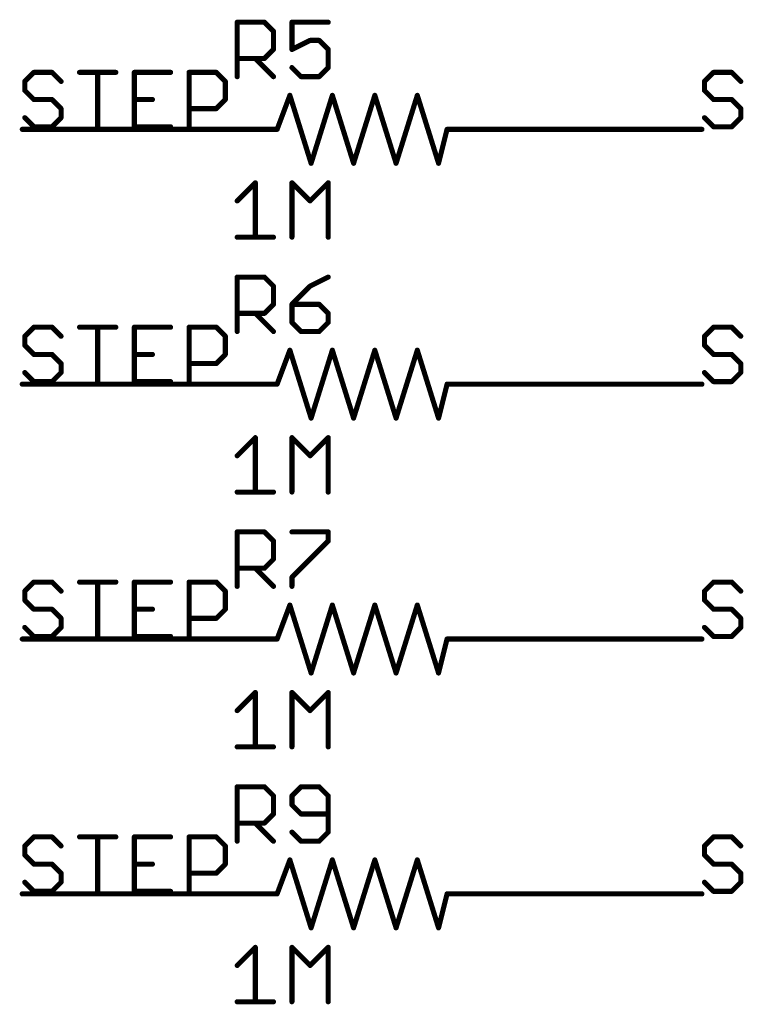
# Model space of a CAD drawing. Extents: x -3 to 170, y -3 to 86.
# Tile 12 of 27: x 84 to 105, y 2 to 31. Entities that reach past the tile are written whole.
import ezdxf

# ---------------------------------------------------------------- set-up
doc = ezdxf.new("R2010")
doc.units = 0
for name, color, linetype in [('91', 94, 'CONTINUOUS'), ('94', 14, 'CONTINUOUS'), ('95', 251, 'CONTINUOUS'), ('96', 251, 'CONTINUOUS')]:
    doc.layers.add(name, color=color, linetype=linetype)

msp = doc.modelspace()

# ---------------------------------------------------------------- linework, layer by layer
at = {"layer": '91', "const_width": 0.1524}
for points in [[(83.82, 27.94), (88.9, 27.94)], [(99.06, 27.94), (104.14, 27.94)], [(83.82, 20.32), (88.9, 20.32)], [(104.14, 20.32), (99.06, 20.32)], [(83.82, 12.7), (88.9, 12.7)], [(104.14, 12.7), (99.06, 12.7)], [(83.82, 5.08), (88.9, 5.08)], [(104.14, 5.08), (99.06, 5.08)]]:
    msp.add_lwpolyline(points, dxfattribs=at)
at = {"layer": '91', "const_width": 0.0762}
for points in [[(83.82, 27.9781, 1), (83.82, 27.9019)], [(88.9, 27.9019, 1), (88.9, 27.9781)], [(99.06, 27.9781, 1), (99.06, 27.9019)], [(104.14, 27.9019, 1), (104.14, 27.9781)], [(83.82, 20.3581, 1), (83.82, 20.2819)], [(88.9, 20.2819, 1), (88.9, 20.3581)], [(99.06, 20.3581, 1), (99.06, 20.2819)], [(104.14, 20.2819, 1), (104.14, 20.3581)], [(83.82, 12.7381, 1), (83.82, 12.6619)], [(88.9, 12.6619, 1), (88.9, 12.7381)], [(99.06, 12.7381, 1), (99.06, 12.6619)], [(104.14, 12.6619, 1), (104.14, 12.7381)], [(83.82, 5.1181, 1), (83.82, 5.0419)], [(88.9, 5.0419, 1), (88.9, 5.1181)], [(99.06, 5.1181, 1), (99.06, 5.0419)], [(104.14, 5.0419, 1), (104.14, 5.1181)]]:
    msp.add_lwpolyline(points, format="xyb", dxfattribs=at)
at = {"layer": '94', "const_width": 0.1524}
for points in [[(91.44, 27.94), (91.821, 28.956)], [(91.821, 28.956), (92.456, 26.924)], [(92.456, 26.924), (93.091, 28.956)], [(93.091, 28.956), (93.726, 26.924)], [(93.726, 26.924), (94.361, 28.956)], [(94.361, 28.956), (94.996, 26.924)], [(94.996, 26.924), (95.631, 28.956)], [(95.631, 28.956), (96.266, 26.924)], [(88.9, 27.94), (91.44, 27.94)], [(96.266, 26.924), (96.52, 27.94)], [(99.06, 27.94), (96.52, 27.94)], [(91.44, 20.32), (91.821, 21.336)], [(91.821, 21.336), (92.456, 19.304)], [(92.456, 19.304), (93.091, 21.336)], [(93.091, 21.336), (93.726, 19.304)], [(93.726, 19.304), (94.361, 21.336)], [(94.361, 21.336), (94.996, 19.304)], [(94.996, 19.304), (95.631, 21.336)], [(95.631, 21.336), (96.266, 19.304)], [(88.9, 20.32), (91.44, 20.32)], [(96.266, 19.304), (96.52, 20.32)], [(99.06, 20.32), (96.52, 20.32)], [(91.44, 12.7), (91.821, 13.716)], [(91.821, 13.716), (92.456, 11.684)], [(92.456, 11.684), (93.091, 13.716)], [(93.091, 13.716), (93.726, 11.684)], [(93.726, 11.684), (94.361, 13.716)], [(94.361, 13.716), (94.996, 11.684)], [(94.996, 11.684), (95.631, 13.716)], [(95.631, 13.716), (96.266, 11.684)], [(88.9, 12.7), (91.44, 12.7)], [(96.266, 11.684), (96.52, 12.7)], [(99.06, 12.7), (96.52, 12.7)], [(91.44, 5.08), (91.821, 6.096)], [(91.821, 6.096), (92.456, 4.064)], [(92.456, 4.064), (93.091, 6.096)], [(93.091, 6.096), (93.726, 4.064)], [(93.726, 4.064), (94.361, 6.096)], [(94.361, 6.096), (94.996, 4.064)], [(94.996, 4.064), (95.631, 6.096)], [(95.631, 6.096), (96.266, 4.064)], [(88.9, 5.08), (91.44, 5.08)], [(96.266, 4.064), (96.52, 5.08)], [(99.06, 5.08), (96.52, 5.08)]]:
    msp.add_lwpolyline(points, dxfattribs=at)
at = {"layer": '94', "const_width": 0.0762}
for points in [[(91.8574, 28.9674, 1), (91.7846, 28.9446)], [(91.8567, 28.9426, 1), (91.7853, 28.9694)], [(93.1274, 28.9674, 1), (93.0546, 28.9446)], [(93.1274, 28.9446, 1), (93.0546, 28.9674)], [(94.3974, 28.9674, 1), (94.3246, 28.9446)], [(94.3974, 28.9446, 1), (94.3246, 28.9674)], [(95.6674, 28.9674, 1), (95.5946, 28.9446)], [(95.6674, 28.9446, 1), (95.5946, 28.9674)], [(88.9, 27.9781, 1), (88.9, 27.9019)], [(91.4043, 27.9534, 1), (91.4757, 27.9266)], [(91.44, 27.9019, 1), (91.44, 27.9781)], [(96.52, 27.9781, 1), (96.52, 27.9019)], [(96.557, 27.9308, 1), (96.483, 27.9492)], [(99.06, 27.9019, 1), (99.06, 27.9781)], [(92.4196, 26.9354, 1), (92.4924, 26.9126)], [(92.4196, 26.9126, 1), (92.4924, 26.9354)], [(93.6896, 26.9354, 1), (93.7624, 26.9126)], [(93.6896, 26.9126, 1), (93.7624, 26.9354)], [(94.9596, 26.9354, 1), (95.0324, 26.9126)], [(94.9596, 26.9126, 1), (95.0324, 26.9354)], [(96.229, 26.9332, 1), (96.303, 26.9148)], [(96.2296, 26.9126, 1), (96.3024, 26.9354)], [(91.8574, 21.3474, 1), (91.7846, 21.3246)], [(91.8567, 21.3226, 1), (91.7853, 21.3494)], [(93.1274, 21.3474, 1), (93.0546, 21.3246)], [(93.1274, 21.3246, 1), (93.0546, 21.3474)], [(94.3974, 21.3474, 1), (94.3246, 21.3246)], [(94.3974, 21.3246, 1), (94.3246, 21.3474)], [(95.6674, 21.3474, 1), (95.5946, 21.3246)], [(95.6674, 21.3246, 1), (95.5946, 21.3474)], [(88.9, 20.3581, 1), (88.9, 20.2819)], [(91.4043, 20.3334, 1), (91.4757, 20.3066)], [(91.44, 20.2819, 1), (91.44, 20.3581)], [(96.52, 20.3581, 1), (96.52, 20.2819)], [(96.557, 20.3108, 1), (96.483, 20.3292)], [(99.06, 20.2819, 1), (99.06, 20.3581)], [(92.4196, 19.3154, 1), (92.4924, 19.2926)], [(92.4196, 19.2926, 1), (92.4924, 19.3154)], [(93.6896, 19.3154, 1), (93.7624, 19.2926)], [(93.6896, 19.2926, 1), (93.7624, 19.3154)], [(94.9596, 19.3154, 1), (95.0324, 19.2926)], [(94.9596, 19.2926, 1), (95.0324, 19.3154)], [(96.229, 19.3132, 1), (96.303, 19.2948)], [(96.2296, 19.2926, 1), (96.3024, 19.3154)], [(91.8574, 13.7274, 1), (91.7846, 13.7046)], [(91.8567, 13.7026, 1), (91.7853, 13.7294)], [(93.1274, 13.7274, 1), (93.0546, 13.7046)], [(93.1274, 13.7046, 1), (93.0546, 13.7274)], [(94.3974, 13.7274, 1), (94.3246, 13.7046)], [(94.3974, 13.7046, 1), (94.3246, 13.7274)], [(95.6674, 13.7274, 1), (95.5946, 13.7046)], [(95.6674, 13.7046, 1), (95.5946, 13.7274)], [(88.9, 12.7381, 1), (88.9, 12.6619)], [(91.4043, 12.7134, 1), (91.4757, 12.6866)], [(91.44, 12.6619, 1), (91.44, 12.7381)], [(96.52, 12.7381, 1), (96.52, 12.6619)], [(96.557, 12.6908, 1), (96.483, 12.7092)], [(99.06, 12.6619, 1), (99.06, 12.7381)], [(92.4196, 11.6954, 1), (92.4924, 11.6726)], [(92.4196, 11.6726, 1), (92.4924, 11.6954)], [(93.6896, 11.6954, 1), (93.7624, 11.6726)], [(93.6896, 11.6726, 1), (93.7624, 11.6954)], [(94.9596, 11.6954, 1), (95.0324, 11.6726)], [(94.9596, 11.6726, 1), (95.0324, 11.6954)], [(96.229, 11.6932, 1), (96.303, 11.6748)], [(96.2296, 11.6726, 1), (96.3024, 11.6954)], [(91.8574, 6.1074, 1), (91.7846, 6.0846)], [(91.8567, 6.0826, 1), (91.7853, 6.1094)], [(93.1274, 6.1074, 1), (93.0546, 6.0846)], [(93.1274, 6.0846, 1), (93.0546, 6.1074)], [(94.3974, 6.1074, 1), (94.3246, 6.0846)], [(94.3974, 6.0846, 1), (94.3246, 6.1074)], [(95.6674, 6.1074, 1), (95.5946, 6.0846)], [(95.6674, 6.0846, 1), (95.5946, 6.1074)], [(88.9, 5.1181, 1), (88.9, 5.0419)], [(91.4043, 5.0934, 1), (91.4757, 5.0666)], [(91.44, 5.0419, 1), (91.44, 5.1181)], [(96.52, 5.1181, 1), (96.52, 5.0419)], [(96.557, 5.0708, 1), (96.483, 5.0892)], [(99.06, 5.0419, 1), (99.06, 5.1181)], [(92.4196, 4.0754, 1), (92.4924, 4.0526)], [(92.4196, 4.0526, 1), (92.4924, 4.0754)], [(93.6896, 4.0754, 1), (93.7624, 4.0526)], [(93.6896, 4.0526, 1), (93.7624, 4.0754)], [(94.9596, 4.0754, 1), (95.0324, 4.0526)], [(94.9596, 4.0526, 1), (95.0324, 4.0754)], [(96.229, 4.0732, 1), (96.303, 4.0548)], [(96.2296, 4.0526, 1), (96.3024, 4.0754)]]:
    msp.add_lwpolyline(points, format="xyb", dxfattribs=at)
at = {"layer": '95', "const_width": 0.1524}
for points in [[(90.2462, 29.5148), (90.2462, 31.1418)], [(90.2462, 31.1418), (91.0597, 31.1418)], [(91.0597, 31.1418), (91.3309, 30.8706)], [(92.968, 31.1418), (91.8834, 31.1418)], [(91.8834, 31.1418), (91.8834, 30.3283)], [(91.3309, 30.8706), (91.3309, 30.3283)], [(91.8834, 30.3283), (92.4257, 30.5995)], [(92.4257, 30.5995), (92.6968, 30.5995)], [(92.6968, 30.5995), (92.968, 30.3283)], [(91.3309, 30.3283), (91.0597, 30.0571)], [(92.968, 30.3283), (92.968, 29.786)], [(91.0597, 30.0571), (90.2462, 30.0571)], [(90.7885, 30.0571), (91.3309, 29.5148)], [(92.1545, 29.5148), (91.8834, 29.786)], [(92.968, 29.786), (92.6968, 29.5148)], [(84.1674, 29.6432), (83.8962, 29.372)], [(83.8962, 29.372), (83.8962, 29.1009)], [(84.7097, 29.6432), (84.1674, 29.6432)], [(84.9809, 29.372), (84.7097, 29.6432)], [(85.5334, 29.6432), (86.618, 29.6432)], [(86.0757, 28.0162), (86.0757, 29.6432)], [(88.2552, 29.6432), (87.1705, 29.6432)], [(87.1705, 29.6432), (87.1705, 28.0162)], [(88.8077, 28.0162), (88.8077, 29.6432)], [(88.8077, 29.6432), (89.6212, 29.6432)], [(89.6212, 29.6432), (89.8923, 29.372)], [(89.8923, 29.372), (89.8923, 28.8297)], [(92.6968, 29.5148), (92.1545, 29.5148)], [(104.4874, 29.6432), (104.2162, 29.372)], [(104.2162, 29.372), (104.2162, 29.1009)], [(105.0297, 29.6432), (104.4874, 29.6432)], [(105.3009, 29.372), (105.0297, 29.6432)], [(83.8962, 29.1009), (84.1674, 28.8297)], [(104.2162, 29.1009), (104.4874, 28.8297)], [(84.1674, 28.8297), (84.7097, 28.8297)], [(84.7097, 28.8297), (84.9809, 28.5585)], [(87.1705, 28.8297), (87.7128, 28.8297)], [(89.8923, 28.8297), (89.6212, 28.5585)], [(104.4874, 28.8297), (105.0297, 28.8297)], [(105.0297, 28.8297), (105.3009, 28.5585)], [(84.9809, 28.5585), (84.9809, 28.2874)], [(89.6212, 28.5585), (88.8077, 28.5585)], [(105.3009, 28.5585), (105.3009, 28.2874)], [(84.1674, 28.0162), (83.8962, 28.2874)], [(84.9809, 28.2874), (84.7097, 28.0162)], [(104.4874, 28.0162), (104.2162, 28.2874)], [(105.3009, 28.2874), (105.0297, 28.0162)], [(84.7097, 28.0162), (84.1674, 28.0162)], [(87.1705, 28.0162), (88.2552, 28.0162)], [(105.0297, 28.0162), (104.4874, 28.0162)], [(90.2462, 21.8948), (90.2462, 23.5218)], [(90.2462, 23.5218), (91.0597, 23.5218)], [(91.0597, 23.5218), (91.3309, 23.2506)], [(92.968, 23.5218), (92.4257, 23.2506)], [(91.3309, 23.2506), (91.3309, 22.7083)], [(92.4257, 23.2506), (91.8834, 22.7083)], [(91.3309, 22.7083), (91.0597, 22.4371)], [(91.8834, 22.7083), (91.8834, 22.166)], [(92.6968, 22.7083), (91.8834, 22.7083)], [(92.968, 22.4371), (92.6968, 22.7083)], [(91.0597, 22.4371), (90.2462, 22.4371)], [(90.7885, 22.4371), (91.3309, 21.8948)], [(92.968, 22.166), (92.968, 22.4371)], [(84.1674, 22.0232), (83.8962, 21.752)], [(84.7097, 22.0232), (84.1674, 22.0232)], [(84.9809, 21.752), (84.7097, 22.0232)], [(85.5334, 22.0232), (86.618, 22.0232)], [(86.0757, 20.3962), (86.0757, 22.0232)], [(88.2552, 22.0232), (87.1705, 22.0232)], [(87.1705, 22.0232), (87.1705, 20.3962)], [(88.8077, 20.3962), (88.8077, 22.0232)], [(88.8077, 22.0232), (89.6212, 22.0232)], [(89.6212, 22.0232), (89.8923, 21.752)], [(91.8834, 22.166), (92.1545, 21.8948)], [(92.6968, 21.8948), (92.968, 22.166)], [(104.4874, 22.0232), (104.2162, 21.752)], [(105.0297, 22.0232), (104.4874, 22.0232)], [(105.3009, 21.752), (105.0297, 22.0232)], [(83.8962, 21.752), (83.8962, 21.4809)], [(89.8923, 21.752), (89.8923, 21.2097)], [(92.1545, 21.8948), (92.6968, 21.8948)], [(104.2162, 21.752), (104.2162, 21.4809)], [(83.8962, 21.4809), (84.1674, 21.2097)], [(104.2162, 21.4809), (104.4874, 21.2097)], [(84.1674, 21.2097), (84.7097, 21.2097)], [(84.7097, 21.2097), (84.9809, 20.9385)], [(87.1705, 21.2097), (87.7128, 21.2097)], [(89.8923, 21.2097), (89.6212, 20.9385)], [(104.4874, 21.2097), (105.0297, 21.2097)], [(105.0297, 21.2097), (105.3009, 20.9385)], [(84.9809, 20.9385), (84.9809, 20.6674)], [(89.6212, 20.9385), (88.8077, 20.9385)], [(105.3009, 20.9385), (105.3009, 20.6674)], [(84.1674, 20.3962), (83.8962, 20.6674)], [(84.9809, 20.6674), (84.7097, 20.3962)], [(104.4874, 20.3962), (104.2162, 20.6674)], [(105.3009, 20.6674), (105.0297, 20.3962)], [(84.7097, 20.3962), (84.1674, 20.3962)], [(87.1705, 20.3962), (88.2552, 20.3962)], [(105.0297, 20.3962), (104.4874, 20.3962)], [(90.2462, 14.2748), (90.2462, 15.9018)], [(90.2462, 15.9018), (91.0597, 15.9018)], [(91.0597, 15.9018), (91.3309, 15.6306)], [(91.8834, 15.9018), (92.968, 15.9018)], [(92.968, 15.9018), (92.968, 15.6306)], [(91.3309, 15.6306), (91.3309, 15.0883)], [(92.968, 15.6306), (91.8834, 14.546)], [(91.3309, 15.0883), (91.0597, 14.8171)], [(91.0597, 14.8171), (90.2462, 14.8171)], [(90.7885, 14.8171), (91.3309, 14.2748)], [(84.1674, 14.4032), (83.8962, 14.132)], [(84.7097, 14.4032), (84.1674, 14.4032)], [(84.9809, 14.132), (84.7097, 14.4032)], [(85.5334, 14.4032), (86.618, 14.4032)], [(86.0757, 12.7762), (86.0757, 14.4032)], [(88.2552, 14.4032), (87.1705, 14.4032)], [(87.1705, 14.4032), (87.1705, 12.7762)], [(88.8077, 12.7762), (88.8077, 14.4032)], [(88.8077, 14.4032), (89.6212, 14.4032)], [(89.6212, 14.4032), (89.8923, 14.132)], [(91.8834, 14.546), (91.8834, 14.2748)], [(104.4874, 14.4032), (104.2162, 14.132)], [(105.0297, 14.4032), (104.4874, 14.4032)], [(105.3009, 14.132), (105.0297, 14.4032)], [(83.8962, 14.132), (83.8962, 13.8609)], [(89.8923, 14.132), (89.8923, 13.5897)], [(104.2162, 14.132), (104.2162, 13.8609)], [(83.8962, 13.8609), (84.1674, 13.5897)], [(104.2162, 13.8609), (104.4874, 13.5897)], [(84.1674, 13.5897), (84.7097, 13.5897)], [(84.7097, 13.5897), (84.9809, 13.3185)], [(87.1705, 13.5897), (87.7128, 13.5897)], [(89.8923, 13.5897), (89.6212, 13.3185)], [(104.4874, 13.5897), (105.0297, 13.5897)], [(105.0297, 13.5897), (105.3009, 13.3185)], [(84.9809, 13.3185), (84.9809, 13.0474)], [(89.6212, 13.3185), (88.8077, 13.3185)], [(105.3009, 13.3185), (105.3009, 13.0474)], [(84.1674, 12.7762), (83.8962, 13.0474)], [(84.9809, 13.0474), (84.7097, 12.7762)], [(104.4874, 12.7762), (104.2162, 13.0474)], [(105.3009, 13.0474), (105.0297, 12.7762)], [(84.7097, 12.7762), (84.1674, 12.7762)], [(87.1705, 12.7762), (88.2552, 12.7762)], [(105.0297, 12.7762), (104.4874, 12.7762)], [(90.2462, 6.6548), (90.2462, 8.2818)], [(90.2462, 8.2818), (91.0597, 8.2818)], [(91.0597, 8.2818), (91.3309, 8.0106)], [(92.1545, 8.2818), (91.8834, 8.0106)], [(92.6968, 8.2818), (92.1545, 8.2818)], [(92.968, 8.0106), (92.6968, 8.2818)], [(91.3309, 8.0106), (91.3309, 7.4683)], [(91.8834, 8.0106), (91.8834, 7.7395)], [(92.968, 6.926), (92.968, 8.0106)], [(91.8834, 7.7395), (92.1545, 7.4683)], [(91.3309, 7.4683), (91.0597, 7.1971)], [(92.1545, 7.4683), (92.968, 7.4683)], [(91.0597, 7.1971), (90.2462, 7.1971)], [(90.7885, 7.1971), (91.3309, 6.6548)], [(84.1674, 6.7832), (83.8962, 6.512)], [(84.7097, 6.7832), (84.1674, 6.7832)], [(84.9809, 6.512), (84.7097, 6.7832)], [(85.5334, 6.7832), (86.618, 6.7832)], [(86.0757, 5.1562), (86.0757, 6.7832)], [(88.2552, 6.7832), (87.1705, 6.7832)], [(87.1705, 6.7832), (87.1705, 5.1562)], [(88.8077, 5.1562), (88.8077, 6.7832)], [(88.8077, 6.7832), (89.6212, 6.7832)], [(89.6212, 6.7832), (89.8923, 6.512)], [(91.8834, 6.926), (92.1545, 6.6548)], [(92.6968, 6.6548), (92.968, 6.926)], [(104.4874, 6.7832), (104.2162, 6.512)], [(105.0297, 6.7832), (104.4874, 6.7832)], [(105.3009, 6.512), (105.0297, 6.7832)], [(83.8962, 6.512), (83.8962, 6.2409)], [(89.8923, 6.512), (89.8923, 5.9697)], [(92.1545, 6.6548), (92.6968, 6.6548)], [(104.2162, 6.512), (104.2162, 6.2409)], [(83.8962, 6.2409), (84.1674, 5.9697)], [(104.2162, 6.2409), (104.4874, 5.9697)], [(84.1674, 5.9697), (84.7097, 5.9697)], [(84.7097, 5.9697), (84.9809, 5.6985)], [(87.1705, 5.9697), (87.7128, 5.9697)], [(89.8923, 5.9697), (89.6212, 5.6985)], [(104.4874, 5.9697), (105.0297, 5.9697)], [(105.0297, 5.9697), (105.3009, 5.6985)], [(84.9809, 5.6985), (84.9809, 5.4274)], [(89.6212, 5.6985), (88.8077, 5.6985)], [(105.3009, 5.6985), (105.3009, 5.4274)], [(84.1674, 5.1562), (83.8962, 5.4274)], [(84.9809, 5.4274), (84.7097, 5.1562)], [(104.4874, 5.1562), (104.2162, 5.4274)], [(105.3009, 5.4274), (105.0297, 5.1562)], [(84.7097, 5.1562), (84.1674, 5.1562)], [(87.1705, 5.1562), (88.2552, 5.1562)], [(105.0297, 5.1562), (104.4874, 5.1562)]]:
    msp.add_lwpolyline(points, dxfattribs=at)
at = {"layer": '95', "const_width": 0.0762}
for points in [[(90.2843, 31.1418, 1), (90.2081, 31.1418)], [(90.2462, 31.1799, 1), (90.2462, 31.1037)], [(91.0866, 31.1687, 1), (91.0328, 31.1148)], [(91.0597, 31.1037, 1), (91.0597, 31.1799)], [(91.8834, 31.1799, 1), (91.8834, 31.1037)], [(91.9215, 31.1418, 1), (91.8453, 31.1418)], [(92.968, 31.1037, 1), (92.968, 31.1799)], [(91.369, 30.8706, 1), (91.2928, 30.8706)], [(91.3039, 30.8437, 1), (91.3578, 30.8976)], [(92.4257, 30.6376, 1), (92.4257, 30.5614)], [(92.4427, 30.5654, 1), (92.4086, 30.6335)], [(92.7238, 30.6264, 1), (92.6699, 30.5725)], [(92.6968, 30.5614, 1), (92.6968, 30.6376)], [(91.2928, 30.3283, 1), (91.369, 30.3283)], [(91.3578, 30.3014, 1), (91.3039, 30.3552)], [(91.8663, 30.3624, 1), (91.9004, 30.2942)], [(91.8453, 30.3283, 1), (91.9215, 30.3283)], [(93.0061, 30.3283, 1), (92.9299, 30.3283)], [(92.9411, 30.3014, 1), (92.995, 30.3552)], [(90.2462, 30.0952, 1), (90.2462, 30.019)], [(90.8155, 30.0841, 1), (90.7616, 30.0302)], [(91.0328, 30.0841, 1), (91.0866, 30.0302)], [(91.0597, 30.019, 1), (91.0597, 30.0952)], [(91.9103, 29.8129, 1), (91.8564, 29.759)], [(92.9299, 29.786, 1), (93.0061, 29.786)], [(92.995, 29.759, 1), (92.9411, 29.8129)], [(83.9343, 29.372, 1), (83.8581, 29.372)], [(84.1674, 29.6813, 1), (84.1674, 29.6051)], [(84.1943, 29.6162, 1), (84.1404, 29.6701)], [(84.7366, 29.6701, 1), (84.6828, 29.6162)], [(84.7097, 29.6051, 1), (84.7097, 29.6813)], [(85.5334, 29.6813, 1), (85.5334, 29.6051)], [(86.1138, 29.6432, 1), (86.0376, 29.6432)], [(86.618, 29.6051, 1), (86.618, 29.6813)], [(87.1705, 29.6813, 1), (87.1705, 29.6051)], [(87.2086, 29.6432, 1), (87.1324, 29.6432)], [(88.2552, 29.6051, 1), (88.2552, 29.6813)], [(88.8458, 29.6432, 1), (88.7696, 29.6432)], [(88.8077, 29.6813, 1), (88.8077, 29.6051)], [(89.6481, 29.6701, 1), (89.5942, 29.6162)], [(89.6212, 29.6051, 1), (89.6212, 29.6813)], [(89.9304, 29.372, 1), (89.8542, 29.372)], [(90.2081, 29.5148, 1), (90.2843, 29.5148)], [(91.3039, 29.4879, 1), (91.3578, 29.5417)], [(92.1545, 29.5529, 1), (92.1545, 29.4767)], [(92.1276, 29.4879, 1), (92.1815, 29.5417)], [(92.6699, 29.5417, 1), (92.7238, 29.4879)], [(92.6968, 29.4767, 1), (92.6968, 29.5529)], [(104.2543, 29.372, 1), (104.1781, 29.372)], [(104.4874, 29.6813, 1), (104.4874, 29.6051)], [(104.5143, 29.6162, 1), (104.4604, 29.6701)], [(105.0566, 29.6701, 1), (105.0028, 29.6162)], [(105.0297, 29.6051, 1), (105.0297, 29.6813)], [(83.8693, 29.399, 1), (83.9231, 29.3451)], [(83.9231, 29.1278, 1), (83.8693, 29.0739)], [(84.9539, 29.3451, 1), (85.0078, 29.399)], [(89.8654, 29.3451, 1), (89.9193, 29.399)], [(104.1893, 29.399, 1), (104.2431, 29.3451)], [(104.2431, 29.1278, 1), (104.1893, 29.0739)], [(105.2739, 29.3451, 1), (105.3278, 29.399)], [(83.8581, 29.1009, 1), (83.9343, 29.1009)], [(84.1674, 28.8678, 1), (84.1674, 28.7916)], [(84.1404, 28.8028, 1), (84.1943, 28.8566)], [(84.7366, 28.8566, 1), (84.6828, 28.8028)], [(84.7097, 28.7916, 1), (84.7097, 28.8678)], [(87.1705, 28.8678, 1), (87.1705, 28.7916)], [(87.7128, 28.7916, 1), (87.7128, 28.8678)], [(89.8542, 28.8297, 1), (89.9304, 28.8297)], [(89.9193, 28.8028, 1), (89.8654, 28.8566)], [(104.1781, 29.1009, 1), (104.2543, 29.1009)], [(104.4874, 28.8678, 1), (104.4874, 28.7916)], [(104.4604, 28.8028, 1), (104.5143, 28.8566)], [(105.0566, 28.8566, 1), (105.0028, 28.8028)], [(105.0297, 28.7916, 1), (105.0297, 28.8678)], [(85.019, 28.5585, 1), (84.9428, 28.5585)], [(84.9539, 28.5316, 1), (85.0078, 28.5855)], [(88.8077, 28.5966, 1), (88.8077, 28.5204)], [(89.5942, 28.5855, 1), (89.6481, 28.5316)], [(89.6212, 28.5204, 1), (89.6212, 28.5966)], [(105.339, 28.5585, 1), (105.2628, 28.5585)], [(105.2739, 28.5316, 1), (105.3278, 28.5855)], [(83.9231, 28.3143, 1), (83.8693, 28.2604)], [(84.9428, 28.2874, 1), (85.019, 28.2874)], [(85.0078, 28.2604, 1), (84.9539, 28.3143)], [(104.2431, 28.3143, 1), (104.1893, 28.2604)], [(105.2628, 28.2874, 1), (105.339, 28.2874)], [(105.3278, 28.2604, 1), (105.2739, 28.3143)], [(84.1674, 28.0543, 1), (84.1674, 27.9781)], [(84.1404, 27.9893, 1), (84.1943, 28.0431)], [(84.6828, 28.0431, 1), (84.7366, 27.9893)], [(84.7097, 27.9781, 1), (84.7097, 28.0543)], [(86.0376, 28.0162, 1), (86.1138, 28.0162)], [(87.1705, 28.0543, 1), (87.1705, 27.9781)], [(87.1324, 28.0162, 1), (87.2086, 28.0162)], [(88.2552, 27.9781, 1), (88.2552, 28.0543)], [(88.7696, 28.0162, 1), (88.8458, 28.0162)], [(104.4874, 28.0543, 1), (104.4874, 27.9781)], [(104.4604, 27.9893, 1), (104.5143, 28.0431)], [(105.0028, 28.0431, 1), (105.0566, 27.9893)], [(105.0297, 27.9781, 1), (105.0297, 28.0543)], [(90.2843, 23.5218, 1), (90.2081, 23.5218)], [(90.2462, 23.5599, 1), (90.2462, 23.4837)], [(91.0866, 23.5487, 1), (91.0328, 23.4948)], [(91.0597, 23.4837, 1), (91.0597, 23.5599)], [(92.9851, 23.4877, 1), (92.951, 23.5559)], [(91.369, 23.2506, 1), (91.2928, 23.2506)], [(91.3039, 23.2237, 1), (91.3578, 23.2776)], [(92.4086, 23.2847, 1), (92.4427, 23.2165)], [(92.4526, 23.2237, 1), (92.3987, 23.2776)], [(91.2928, 22.7083, 1), (91.369, 22.7083)], [(91.3578, 22.6814, 1), (91.3039, 22.7352)], [(91.9215, 22.7083, 1), (91.8453, 22.7083)], [(91.8834, 22.7464, 1), (91.8834, 22.6702)], [(91.8564, 22.7352, 1), (91.9103, 22.6814)], [(92.7238, 22.7352, 1), (92.6699, 22.6814)], [(92.6968, 22.6702, 1), (92.6968, 22.7464)], [(90.2462, 22.4752, 1), (90.2462, 22.399)], [(90.8155, 22.4641, 1), (90.7616, 22.4102)], [(91.0328, 22.4641, 1), (91.0866, 22.4102)], [(91.0597, 22.399, 1), (91.0597, 22.4752)], [(93.0061, 22.4371, 1), (92.9299, 22.4371)], [(92.9411, 22.4102, 1), (92.995, 22.4641)], [(84.1674, 22.0613, 1), (84.1674, 21.9851)], [(84.1943, 21.9962, 1), (84.1404, 22.0501)], [(84.7366, 22.0501, 1), (84.6828, 21.9962)], [(84.7097, 21.9851, 1), (84.7097, 22.0613)], [(85.5334, 22.0613, 1), (85.5334, 21.9851)], [(86.1138, 22.0232, 1), (86.0376, 22.0232)], [(86.618, 21.9851, 1), (86.618, 22.0613)], [(87.1705, 22.0613, 1), (87.1705, 21.9851)], [(87.2086, 22.0232, 1), (87.1324, 22.0232)], [(88.2552, 21.9851, 1), (88.2552, 22.0613)], [(88.8458, 22.0232, 1), (88.7696, 22.0232)], [(88.8077, 22.0613, 1), (88.8077, 21.9851)], [(89.6481, 22.0501, 1), (89.5942, 21.9962)], [(89.6212, 21.9851, 1), (89.6212, 22.0613)], [(91.9103, 22.1929, 1), (91.8564, 22.139)], [(91.8453, 22.166, 1), (91.9215, 22.166)], [(92.9299, 22.166, 1), (93.0061, 22.166)], [(92.995, 22.139, 1), (92.9411, 22.1929)], [(104.4874, 22.0613, 1), (104.4874, 21.9851)], [(104.5143, 21.9962, 1), (104.4604, 22.0501)], [(105.0566, 22.0501, 1), (105.0028, 21.9962)], [(105.0297, 21.9851, 1), (105.0297, 22.0613)], [(83.9343, 21.752, 1), (83.8581, 21.752)], [(83.8693, 21.779, 1), (83.9231, 21.7251)], [(84.9539, 21.7251, 1), (85.0078, 21.779)], [(89.9304, 21.752, 1), (89.8542, 21.752)], [(89.8654, 21.7251, 1), (89.9193, 21.779)], [(90.2081, 21.8948, 1), (90.2843, 21.8948)], [(91.3039, 21.8679, 1), (91.3578, 21.9217)], [(92.1545, 21.9329, 1), (92.1545, 21.8567)], [(92.1276, 21.8679, 1), (92.1815, 21.9217)], [(92.6699, 21.9217, 1), (92.7238, 21.8679)], [(92.6968, 21.8567, 1), (92.6968, 21.9329)], [(104.2543, 21.752, 1), (104.1781, 21.752)], [(104.1893, 21.779, 1), (104.2431, 21.7251)], [(105.2739, 21.7251, 1), (105.3278, 21.779)], [(83.9231, 21.5078, 1), (83.8693, 21.4539)], [(83.8581, 21.4809, 1), (83.9343, 21.4809)], [(104.2431, 21.5078, 1), (104.1893, 21.4539)], [(104.1781, 21.4809, 1), (104.2543, 21.4809)], [(84.1674, 21.2478, 1), (84.1674, 21.1716)], [(84.1404, 21.1828, 1), (84.1943, 21.2366)], [(84.7366, 21.2366, 1), (84.6828, 21.1828)], [(84.7097, 21.1716, 1), (84.7097, 21.2478)], [(87.1705, 21.2478, 1), (87.1705, 21.1716)], [(87.7128, 21.1716, 1), (87.7128, 21.2478)], [(89.8542, 21.2097, 1), (89.9304, 21.2097)], [(89.9193, 21.1828, 1), (89.8654, 21.2366)], [(104.4874, 21.2478, 1), (104.4874, 21.1716)], [(104.4604, 21.1828, 1), (104.5143, 21.2366)], [(105.0566, 21.2366, 1), (105.0028, 21.1828)], [(105.0297, 21.1716, 1), (105.0297, 21.2478)], [(85.019, 20.9385, 1), (84.9428, 20.9385)], [(84.9539, 20.9116, 1), (85.0078, 20.9655)], [(88.8077, 20.9766, 1), (88.8077, 20.9004)], [(89.5942, 20.9655, 1), (89.6481, 20.9116)], [(89.6212, 20.9004, 1), (89.6212, 20.9766)], [(105.339, 20.9385, 1), (105.2628, 20.9385)], [(105.2739, 20.9116, 1), (105.3278, 20.9655)], [(83.9231, 20.6943, 1), (83.8693, 20.6404)], [(84.9428, 20.6674, 1), (85.019, 20.6674)], [(85.0078, 20.6404, 1), (84.9539, 20.6943)], [(104.2431, 20.6943, 1), (104.1893, 20.6404)], [(105.2628, 20.6674, 1), (105.339, 20.6674)], [(105.3278, 20.6404, 1), (105.2739, 20.6943)], [(84.1674, 20.4343, 1), (84.1674, 20.3581)], [(84.1404, 20.3693, 1), (84.1943, 20.4231)], [(84.6828, 20.4231, 1), (84.7366, 20.3693)], [(84.7097, 20.3581, 1), (84.7097, 20.4343)], [(86.0376, 20.3962, 1), (86.1138, 20.3962)], [(87.1705, 20.4343, 1), (87.1705, 20.3581)], [(87.1324, 20.3962, 1), (87.2086, 20.3962)], [(88.2552, 20.3581, 1), (88.2552, 20.4343)], [(88.7696, 20.3962, 1), (88.8458, 20.3962)], [(104.4874, 20.4343, 1), (104.4874, 20.3581)], [(104.4604, 20.3693, 1), (104.5143, 20.4231)], [(105.0028, 20.4231, 1), (105.0566, 20.3693)], [(105.0297, 20.3581, 1), (105.0297, 20.4343)], [(90.2843, 15.9018, 1), (90.2081, 15.9018)], [(90.2462, 15.9399, 1), (90.2462, 15.8637)], [(91.0866, 15.9287, 1), (91.0328, 15.8748)], [(91.0597, 15.8637, 1), (91.0597, 15.9399)], [(91.8834, 15.9399, 1), (91.8834, 15.8637)], [(93.0061, 15.9018, 1), (92.9299, 15.9018)], [(92.968, 15.8637, 1), (92.968, 15.9399)], [(91.369, 15.6306, 1), (91.2928, 15.6306)], [(91.3039, 15.6037, 1), (91.3578, 15.6576)], [(92.9299, 15.6306, 1), (93.0061, 15.6306)], [(92.995, 15.6037, 1), (92.9411, 15.6576)], [(91.2928, 15.0883, 1), (91.369, 15.0883)], [(91.3578, 15.0614, 1), (91.3039, 15.1152)], [(90.2462, 14.8552, 1), (90.2462, 14.779)], [(90.8155, 14.8441, 1), (90.7616, 14.7902)], [(91.0328, 14.8441, 1), (91.0866, 14.7902)], [(91.0597, 14.779, 1), (91.0597, 14.8552)], [(84.1674, 14.4413, 1), (84.1674, 14.3651)], [(84.1943, 14.3762, 1), (84.1404, 14.4301)], [(84.7366, 14.4301, 1), (84.6828, 14.3762)], [(84.7097, 14.3651, 1), (84.7097, 14.4413)], [(85.5334, 14.4413, 1), (85.5334, 14.3651)], [(86.1138, 14.4032, 1), (86.0376, 14.4032)], [(86.618, 14.3651, 1), (86.618, 14.4413)], [(87.1705, 14.4413, 1), (87.1705, 14.3651)], [(87.2086, 14.4032, 1), (87.1324, 14.4032)], [(88.2552, 14.3651, 1), (88.2552, 14.4413)], [(88.8458, 14.4032, 1), (88.7696, 14.4032)], [(88.8077, 14.4413, 1), (88.8077, 14.3651)], [(89.6481, 14.4301, 1), (89.5942, 14.3762)], [(89.6212, 14.3651, 1), (89.6212, 14.4413)], [(91.8564, 14.5729, 1), (91.9103, 14.519)], [(91.9215, 14.546, 1), (91.8453, 14.546)], [(104.4874, 14.4413, 1), (104.4874, 14.3651)], [(104.5143, 14.3762, 1), (104.4604, 14.4301)], [(105.0566, 14.4301, 1), (105.0028, 14.3762)], [(105.0297, 14.3651, 1), (105.0297, 14.4413)], [(83.9343, 14.132, 1), (83.8581, 14.132)], [(83.8693, 14.159, 1), (83.9231, 14.1051)], [(84.9539, 14.1051, 1), (85.0078, 14.159)], [(89.9304, 14.132, 1), (89.8542, 14.132)], [(89.8654, 14.1051, 1), (89.9193, 14.159)], [(90.2081, 14.2748, 1), (90.2843, 14.2748)], [(91.3039, 14.2479, 1), (91.3578, 14.3017)], [(91.8453, 14.2748, 1), (91.9215, 14.2748)], [(104.2543, 14.132, 1), (104.1781, 14.132)], [(104.1893, 14.159, 1), (104.2431, 14.1051)], [(105.2739, 14.1051, 1), (105.3278, 14.159)], [(83.9231, 13.8878, 1), (83.8693, 13.8339)], [(83.8581, 13.8609, 1), (83.9343, 13.8609)], [(104.2431, 13.8878, 1), (104.1893, 13.8339)], [(104.1781, 13.8609, 1), (104.2543, 13.8609)], [(84.1674, 13.6278, 1), (84.1674, 13.5516)], [(84.1404, 13.5628, 1), (84.1943, 13.6166)], [(84.7366, 13.6166, 1), (84.6828, 13.5628)], [(84.7097, 13.5516, 1), (84.7097, 13.6278)], [(87.1705, 13.6278, 1), (87.1705, 13.5516)], [(87.7128, 13.5516, 1), (87.7128, 13.6278)], [(89.8542, 13.5897, 1), (89.9304, 13.5897)], [(89.9193, 13.5628, 1), (89.8654, 13.6166)], [(104.4874, 13.6278, 1), (104.4874, 13.5516)], [(104.4604, 13.5628, 1), (104.5143, 13.6166)], [(105.0566, 13.6166, 1), (105.0028, 13.5628)], [(105.0297, 13.5516, 1), (105.0297, 13.6278)], [(85.019, 13.3185, 1), (84.9428, 13.3185)], [(84.9539, 13.2916, 1), (85.0078, 13.3455)], [(88.8077, 13.3566, 1), (88.8077, 13.2804)], [(89.5942, 13.3455, 1), (89.6481, 13.2916)], [(89.6212, 13.2804, 1), (89.6212, 13.3566)], [(105.339, 13.3185, 1), (105.2628, 13.3185)], [(105.2739, 13.2916, 1), (105.3278, 13.3455)], [(83.9231, 13.0743, 1), (83.8693, 13.0204)], [(84.9428, 13.0474, 1), (85.019, 13.0474)], [(85.0078, 13.0204, 1), (84.9539, 13.0743)], [(104.2431, 13.0743, 1), (104.1893, 13.0204)], [(105.2628, 13.0474, 1), (105.339, 13.0474)], [(105.3278, 13.0204, 1), (105.2739, 13.0743)], [(84.1674, 12.8143, 1), (84.1674, 12.7381)], [(84.1404, 12.7493, 1), (84.1943, 12.8031)], [(84.6828, 12.8031, 1), (84.7366, 12.7493)], [(84.7097, 12.7381, 1), (84.7097, 12.8143)], [(86.0376, 12.7762, 1), (86.1138, 12.7762)], [(87.1705, 12.8143, 1), (87.1705, 12.7381)], [(87.1324, 12.7762, 1), (87.2086, 12.7762)], [(88.2552, 12.7381, 1), (88.2552, 12.8143)], [(88.7696, 12.7762, 1), (88.8458, 12.7762)], [(104.4874, 12.8143, 1), (104.4874, 12.7381)], [(104.4604, 12.7493, 1), (104.5143, 12.8031)], [(105.0028, 12.8031, 1), (105.0566, 12.7493)], [(105.0297, 12.7381, 1), (105.0297, 12.8143)], [(90.2843, 8.2818, 1), (90.2081, 8.2818)], [(90.2462, 8.3199, 1), (90.2462, 8.2437)], [(91.0866, 8.3087, 1), (91.0328, 8.2548)], [(91.0597, 8.2437, 1), (91.0597, 8.3199)], [(92.1545, 8.3199, 1), (92.1545, 8.2437)], [(92.1815, 8.2548, 1), (92.1276, 8.3087)], [(92.7238, 8.3087, 1), (92.6699, 8.2548)], [(92.6968, 8.2437, 1), (92.6968, 8.3199)], [(91.369, 8.0106, 1), (91.2928, 8.0106)], [(91.3039, 7.9837, 1), (91.3578, 8.0376)], [(91.8564, 8.0376, 1), (91.9103, 7.9837)], [(91.9215, 8.0106, 1), (91.8453, 8.0106)], [(93.0061, 8.0106, 1), (92.9299, 8.0106)], [(92.9411, 7.9837, 1), (92.995, 8.0376)], [(91.9103, 7.7664, 1), (91.8564, 7.7125)], [(91.8453, 7.7395, 1), (91.9215, 7.7395)], [(91.2928, 7.4683, 1), (91.369, 7.4683)], [(91.3578, 7.4414, 1), (91.3039, 7.4952)], [(92.1545, 7.5064, 1), (92.1545, 7.4302)], [(92.1276, 7.4414, 1), (92.1815, 7.4952)], [(92.968, 7.4302, 1), (92.968, 7.5064)], [(90.2462, 7.2352, 1), (90.2462, 7.159)], [(90.8155, 7.2241, 1), (90.7616, 7.1702)], [(91.0328, 7.2241, 1), (91.0866, 7.1702)], [(91.0597, 7.159, 1), (91.0597, 7.2352)], [(84.1674, 6.8213, 1), (84.1674, 6.7451)], [(84.1943, 6.7562, 1), (84.1404, 6.8101)], [(84.7366, 6.8101, 1), (84.6828, 6.7562)], [(84.7097, 6.7451, 1), (84.7097, 6.8213)], [(85.5334, 6.8213, 1), (85.5334, 6.7451)], [(86.1138, 6.7832, 1), (86.0376, 6.7832)], [(86.618, 6.7451, 1), (86.618, 6.8213)], [(87.1705, 6.8213, 1), (87.1705, 6.7451)], [(87.2086, 6.7832, 1), (87.1324, 6.7832)], [(88.2552, 6.7451, 1), (88.2552, 6.8213)], [(88.8458, 6.7832, 1), (88.7696, 6.7832)], [(88.8077, 6.8213, 1), (88.8077, 6.7451)], [(89.6481, 6.8101, 1), (89.5942, 6.7562)], [(89.6212, 6.7451, 1), (89.6212, 6.8213)], [(91.9103, 6.9529, 1), (91.8564, 6.899)], [(92.9299, 6.926, 1), (93.0061, 6.926)], [(92.995, 6.899, 1), (92.9411, 6.9529)], [(104.4874, 6.8213, 1), (104.4874, 6.7451)], [(104.5143, 6.7562, 1), (104.4604, 6.8101)], [(105.0566, 6.8101, 1), (105.0028, 6.7562)], [(105.0297, 6.7451, 1), (105.0297, 6.8213)], [(83.9343, 6.512, 1), (83.8581, 6.512)], [(83.8693, 6.539, 1), (83.9231, 6.4851)], [(84.9539, 6.4851, 1), (85.0078, 6.539)], [(89.9304, 6.512, 1), (89.8542, 6.512)], [(89.8654, 6.4851, 1), (89.9193, 6.539)], [(90.2081, 6.6548, 1), (90.2843, 6.6548)], [(91.3039, 6.6279, 1), (91.3578, 6.6817)], [(92.1545, 6.6929, 1), (92.1545, 6.6167)], [(92.1276, 6.6279, 1), (92.1815, 6.6817)], [(92.6699, 6.6817, 1), (92.7238, 6.6279)], [(92.6968, 6.6167, 1), (92.6968, 6.6929)], [(104.2543, 6.512, 1), (104.1781, 6.512)], [(104.1893, 6.539, 1), (104.2431, 6.4851)], [(105.2739, 6.4851, 1), (105.3278, 6.539)], [(83.9231, 6.2678, 1), (83.8693, 6.2139)], [(83.8581, 6.2409, 1), (83.9343, 6.2409)], [(104.2431, 6.2678, 1), (104.1893, 6.2139)], [(104.1781, 6.2409, 1), (104.2543, 6.2409)], [(84.1674, 6.0078, 1), (84.1674, 5.9316)], [(84.1404, 5.9428, 1), (84.1943, 5.9966)], [(84.7366, 5.9966, 1), (84.6828, 5.9428)], [(84.7097, 5.9316, 1), (84.7097, 6.0078)], [(87.1705, 6.0078, 1), (87.1705, 5.9316)], [(87.7128, 5.9316, 1), (87.7128, 6.0078)], [(89.8542, 5.9697, 1), (89.9304, 5.9697)], [(89.9193, 5.9428, 1), (89.8654, 5.9966)], [(104.4874, 6.0078, 1), (104.4874, 5.9316)], [(104.4604, 5.9428, 1), (104.5143, 5.9966)], [(105.0566, 5.9966, 1), (105.0028, 5.9428)], [(105.0297, 5.9316, 1), (105.0297, 6.0078)], [(85.019, 5.6985, 1), (84.9428, 5.6985)], [(84.9539, 5.6716, 1), (85.0078, 5.7255)], [(88.8077, 5.7366, 1), (88.8077, 5.6604)], [(89.5942, 5.7255, 1), (89.6481, 5.6716)], [(89.6212, 5.6604, 1), (89.6212, 5.7366)], [(105.339, 5.6985, 1), (105.2628, 5.6985)], [(105.2739, 5.6716, 1), (105.3278, 5.7255)], [(83.9231, 5.4543, 1), (83.8693, 5.4004)], [(84.9428, 5.4274, 1), (85.019, 5.4274)], [(85.0078, 5.4004, 1), (84.9539, 5.4543)], [(104.2431, 5.4543, 1), (104.1893, 5.4004)], [(105.2628, 5.4274, 1), (105.339, 5.4274)], [(105.3278, 5.4004, 1), (105.2739, 5.4543)], [(84.1674, 5.1943, 1), (84.1674, 5.1181)], [(84.1404, 5.1293, 1), (84.1943, 5.1831)], [(84.6828, 5.1831, 1), (84.7366, 5.1293)], [(84.7097, 5.1181, 1), (84.7097, 5.1943)], [(86.0376, 5.1562, 1), (86.1138, 5.1562)], [(87.1705, 5.1943, 1), (87.1705, 5.1181)], [(87.1324, 5.1562, 1), (87.2086, 5.1562)], [(88.2552, 5.1181, 1), (88.2552, 5.1943)], [(88.7696, 5.1562, 1), (88.8458, 5.1562)], [(104.4874, 5.1943, 1), (104.4874, 5.1181)], [(104.4604, 5.1293, 1), (104.5143, 5.1831)], [(105.0028, 5.1831, 1), (105.0566, 5.1293)], [(105.0297, 5.1181, 1), (105.0297, 5.1943)]]:
    msp.add_lwpolyline(points, format="xyb", dxfattribs=at)
at = {"layer": '96', "const_width": 0.1524}
for points in [[(90.2462, 25.7989), (90.7885, 26.3412)], [(90.7885, 26.3412), (90.7885, 24.7142)], [(91.8834, 24.7142), (91.8834, 26.3412)], [(91.8834, 26.3412), (92.4257, 25.7989)], [(92.4257, 25.7989), (92.968, 26.3412)], [(92.968, 26.3412), (92.968, 24.7142)], [(90.2462, 24.7142), (91.3309, 24.7142)], [(90.2462, 18.1789), (90.7885, 18.7212)], [(90.7885, 18.7212), (90.7885, 17.0942)], [(91.8834, 17.0942), (91.8834, 18.7212)], [(91.8834, 18.7212), (92.4257, 18.1789)], [(92.4257, 18.1789), (92.968, 18.7212)], [(92.968, 18.7212), (92.968, 17.0942)], [(90.2462, 17.0942), (91.3309, 17.0942)], [(90.2462, 10.5589), (90.7885, 11.1012)], [(90.7885, 11.1012), (90.7885, 9.4742)], [(91.8834, 9.4742), (91.8834, 11.1012)], [(91.8834, 11.1012), (92.4257, 10.5589)], [(92.4257, 10.5589), (92.968, 11.1012)], [(92.968, 11.1012), (92.968, 9.4742)], [(90.2462, 9.4742), (91.3309, 9.4742)], [(90.2462, 2.9389), (90.7885, 3.4812)], [(90.7885, 3.4812), (90.7885, 1.8542)], [(91.8834, 1.8542), (91.8834, 3.4812)], [(91.8834, 3.4812), (92.4257, 2.9389)], [(92.4257, 2.9389), (92.968, 3.4812)], [(92.968, 3.4812), (92.968, 1.8542)], [(90.2462, 1.8542), (91.3309, 1.8542)]]:
    msp.add_lwpolyline(points, dxfattribs=at)
at = {"layer": '96', "const_width": 0.0762}
for points in [[(90.8266, 26.3412, 1), (90.7504, 26.3412)], [(90.8155, 26.3142, 1), (90.7616, 26.3681)], [(91.9103, 26.3681, 1), (91.8564, 26.3142)], [(91.9215, 26.3412, 1), (91.8453, 26.3412)], [(93.0061, 26.3412, 1), (92.9299, 26.3412)], [(92.995, 26.3142, 1), (92.9411, 26.3681)], [(90.2193, 25.8258, 1), (90.2731, 25.7719)], [(92.3987, 25.8258, 1), (92.4526, 25.7719)], [(92.3987, 25.7719, 1), (92.4526, 25.8258)], [(90.2462, 24.7523, 1), (90.2462, 24.6761)], [(90.7504, 24.7142, 1), (90.8266, 24.7142)], [(91.3309, 24.6761, 1), (91.3309, 24.7523)], [(91.8453, 24.7142, 1), (91.9215, 24.7142)], [(92.9299, 24.7142, 1), (93.0061, 24.7142)], [(90.8266, 18.7212, 1), (90.7504, 18.7212)], [(90.8155, 18.6942, 1), (90.7616, 18.7481)], [(91.9103, 18.7481, 1), (91.8564, 18.6942)], [(91.9215, 18.7212, 1), (91.8453, 18.7212)], [(93.0061, 18.7212, 1), (92.9299, 18.7212)], [(92.995, 18.6942, 1), (92.9411, 18.7481)], [(90.2193, 18.2058, 1), (90.2731, 18.1519)], [(92.3987, 18.2058, 1), (92.4526, 18.1519)], [(92.3987, 18.1519, 1), (92.4526, 18.2058)], [(90.2462, 17.1323, 1), (90.2462, 17.0561)], [(90.7504, 17.0942, 1), (90.8266, 17.0942)], [(91.3309, 17.0561, 1), (91.3309, 17.1323)], [(91.8453, 17.0942, 1), (91.9215, 17.0942)], [(92.9299, 17.0942, 1), (93.0061, 17.0942)], [(90.8266, 11.1012, 1), (90.7504, 11.1012)], [(90.8155, 11.0742, 1), (90.7616, 11.1281)], [(91.9103, 11.1281, 1), (91.8564, 11.0742)], [(91.9215, 11.1012, 1), (91.8453, 11.1012)], [(93.0061, 11.1012, 1), (92.9299, 11.1012)], [(92.995, 11.0742, 1), (92.9411, 11.1281)], [(90.2193, 10.5858, 1), (90.2731, 10.5319)], [(92.3987, 10.5858, 1), (92.4526, 10.5319)], [(92.3987, 10.5319, 1), (92.4526, 10.5858)], [(90.2462, 9.5123, 1), (90.2462, 9.4361)], [(90.7504, 9.4742, 1), (90.8266, 9.4742)], [(91.3309, 9.4361, 1), (91.3309, 9.5123)], [(91.8453, 9.4742, 1), (91.9215, 9.4742)], [(92.9299, 9.4742, 1), (93.0061, 9.4742)], [(90.8266, 3.4812, 1), (90.7504, 3.4812)], [(90.8155, 3.4542, 1), (90.7616, 3.5081)], [(91.9103, 3.5081, 1), (91.8564, 3.4542)], [(91.9215, 3.4812, 1), (91.8453, 3.4812)], [(93.0061, 3.4812, 1), (92.9299, 3.4812)], [(92.995, 3.4542, 1), (92.9411, 3.5081)], [(90.2193, 2.9658, 1), (90.2731, 2.9119)], [(92.3987, 2.9658, 1), (92.4526, 2.9119)], [(92.3987, 2.9119, 1), (92.4526, 2.9658)], [(90.2462, 1.8923, 1), (90.2462, 1.8161)], [(90.7504, 1.8542, 1), (90.8266, 1.8542)], [(91.3309, 1.8161, 1), (91.3309, 1.8923)], [(91.8453, 1.8542, 1), (91.9215, 1.8542)], [(92.9299, 1.8542, 1), (93.0061, 1.8542)]]:
    msp.add_lwpolyline(points, format="xyb", dxfattribs=at)

doc.saveas('drawing.dxf')
